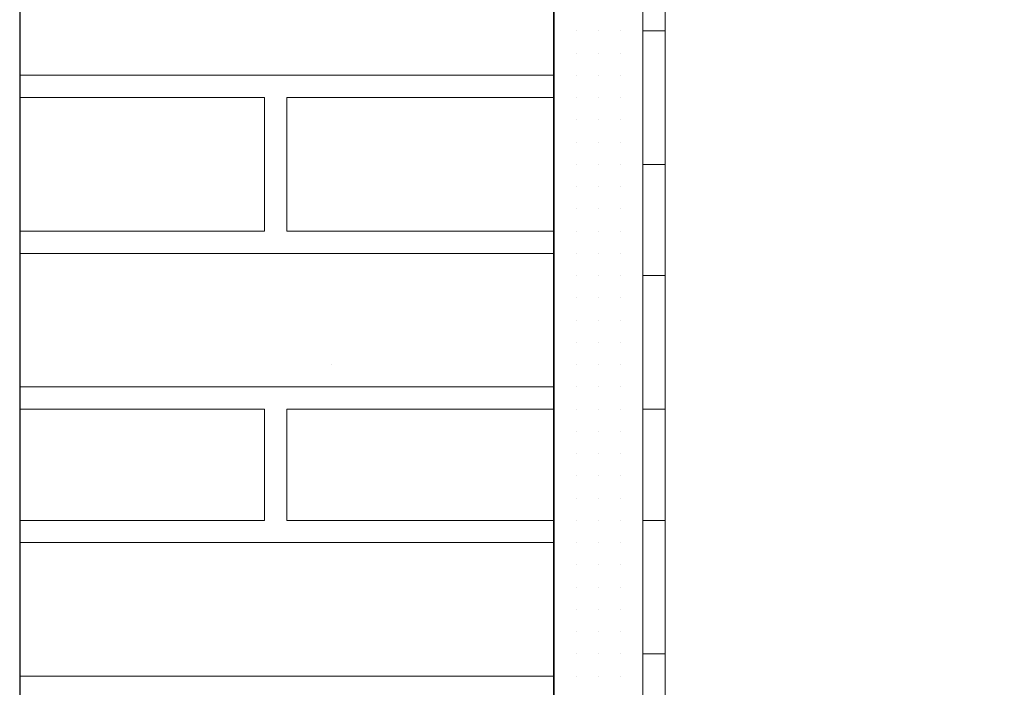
# Model space of a CAD drawing. Header units: metres. Extents: x 5.7 to 89.8, y 4 to 63.5.
# Tile 213 of 256: x 25.2 to 25.6, y 52.5 to 52.8. Entities that reach past the tile are written whole.
import ezdxf

# ---------------------------------------------------------------- set-up
doc = ezdxf.new("R2010")
doc.units = ezdxf.units.M
doc.header["$MEASUREMENT"] = 0
for name, color, linetype in [('PDF17_hatch-borshi', 7, 'Continuous'), ('PDF17_kaff', 7, 'Continuous'), ('PDF17_wall', 7, 'Continuous')]:
    doc.layers.add(name, color=color, linetype=linetype)

msp = doc.modelspace()

# ---------------------------------------------------------------- linework, layer by layer
at = {"layer": 'PDF17_hatch-borshi', "lineweight": 18}
for points in [[(25.41995, 52.79503), (25.41995, 52.79503)], [(25.41995, 52.79503), (25.41995, 52.79503)], [(25.41995, 52.79503), (25.41995, 52.79503)], [(25.41995, 52.79503), (25.41995, 52.79503)], [(25.42958, 52.79503), (25.42958, 52.79503)], [(25.42958, 52.79503), (25.42958, 52.79503)], [(25.42958, 52.79503), (25.42958, 52.79503)], [(25.43921, 52.79503), (25.43921, 52.79503)], [(25.43921, 52.79503), (25.43921, 52.79503)], [(25.43921, 52.79503), (25.43921, 52.79503)], [(25.43921, 52.79503), (25.43921, 52.79503)], [(25.44884, 52.79503), (25.44884, 52.79503)], [(25.44884, 52.79503), (25.44884, 52.79503)], [(25.44884, 52.79503), (25.44884, 52.79503)], [(25.44884, 52.79503), (25.44884, 52.79503)], [(25.45847, 52.79503), (25.45847, 52.79503)], [(25.45847, 52.79503), (25.45847, 52.79503)], [(25.45847, 52.79503), (25.45847, 52.79503)], [(25.41995, 52.7854), (25.41995, 52.7854)], [(25.41995, 52.7854), (25.41995, 52.7854)], [(25.42958, 52.7854), (25.42958, 52.7854)], [(25.42958, 52.7854), (25.42958, 52.7854)], [(25.42958, 52.7854), (25.42958, 52.7854)], [(25.42958, 52.7854), (25.42958, 52.7854)], [(25.43921, 52.7854), (25.43921, 52.7854)], [(25.43921, 52.7854), (25.43921, 52.7854)], [(25.43921, 52.7854), (25.43921, 52.7854)], [(25.44884, 52.7854), (25.44884, 52.7854)], [(25.44884, 52.7854), (25.44884, 52.7854)], [(25.44884, 52.7854), (25.44884, 52.7854)], [(25.45847, 52.7854), (25.45847, 52.7854)], [(25.45847, 52.7854), (25.45847, 52.7854)], [(25.41995, 52.77577), (25.1888, 52.77577)], [(25.19843, 52.77577), (25.19843, 52.77577)], [(25.19843, 52.77577), (25.19843, 52.77577)], [(25.21769, 52.77577), (25.21769, 52.77577)], [(25.23695, 52.77577), (25.23695, 52.77577)], [(25.23695, 52.77577), (25.23695, 52.77577)], [(25.26585, 52.77577), (25.26585, 52.77577)], [(25.26585, 52.77577), (25.26585, 52.77577)], [(25.28511, 52.77577), (25.28511, 52.77577)], [(25.29474, 52.77577), (25.29474, 52.77577)], [(25.30437, 52.77577), (25.30437, 52.77577)], [(25.30437, 52.77577), (25.30437, 52.77577)], [(25.314, 52.77577), (25.314, 52.77577)], [(25.32364, 52.77577), (25.32364, 52.77577)], [(25.33327, 52.77577), (25.33327, 52.77577)], [(25.35253, 52.77577), (25.35253, 52.77577)], [(25.37179, 52.77577), (25.37179, 52.77577)], [(25.40068, 52.77577), (25.40068, 52.77577)], [(25.41995, 52.77577), (25.41995, 52.77577)], [(25.41995, 52.77577), (25.41995, 52.77577)], [(25.41995, 52.77577), (25.41995, 52.77577)], [(25.41995, 52.77577), (25.41995, 52.77577)], [(25.42958, 52.77577), (25.42958, 52.77577)], [(25.42958, 52.77577), (25.42958, 52.77577)], [(25.42958, 52.77577), (25.42958, 52.77577)], [(25.42958, 52.77577), (25.42958, 52.77577)], [(25.43921, 52.77577), (25.43921, 52.77577)], [(25.43921, 52.77577), (25.43921, 52.77577)], [(25.43921, 52.77577), (25.43921, 52.77577)], [(25.44884, 52.77577), (25.44884, 52.77577)], [(25.44884, 52.77577), (25.44884, 52.77577)], [(25.44884, 52.77577), (25.44884, 52.77577)], [(25.44884, 52.77577), (25.44884, 52.77577)], [(25.45847, 52.77577), (25.45847, 52.77577)], [(25.45847, 52.77577), (25.45847, 52.77577)], [(25.45847, 52.77577), (25.45847, 52.77577)], [(25.1888, 52.70835), (25.29474, 52.70835), (25.29474, 52.76613), (25.1888, 52.76613)], [(25.1888, 52.76613), (25.1888, 52.76613)], [(25.21769, 52.76613), (25.21769, 52.76613)], [(25.24659, 52.76613), (25.24659, 52.76613)], [(25.24659, 52.76613), (25.24659, 52.76613)], [(25.25622, 52.76613), (25.25622, 52.76613)], [(25.26585, 52.76613), (25.26585, 52.76613)], [(25.26585, 52.76613), (25.26585, 52.76613)], [(25.26585, 52.76613), (25.26585, 52.76613)], [(25.27548, 52.76613), (25.27548, 52.76613)], [(25.28511, 52.76613), (25.28511, 52.76613)], [(25.29474, 52.76613), (25.29474, 52.76613)], [(25.29474, 52.76613), (25.29474, 52.76613)], [(25.41995, 52.76613), (25.30437, 52.76613), (25.30437, 52.70835), (25.41995, 52.70835)], [(25.32364, 52.76613), (25.32364, 52.76613)], [(25.32364, 52.76613), (25.32364, 52.76613)], [(25.3429, 52.76613), (25.3429, 52.76613)], [(25.35253, 52.76613), (25.35253, 52.76613)], [(25.36216, 52.76613), (25.36216, 52.76613)], [(25.37179, 52.76613), (25.37179, 52.76613)], [(25.38142, 52.76613), (25.38142, 52.76613)], [(25.39105, 52.76613), (25.39105, 52.76613)], [(25.40068, 52.76613), (25.40068, 52.76613)], [(25.41032, 52.76613), (25.41032, 52.76613)], [(25.41032, 52.76613), (25.41032, 52.76613)], [(25.41995, 52.76613), (25.41995, 52.76613)], [(25.41995, 52.76613), (25.41995, 52.76613)], [(25.41995, 52.76613), (25.41995, 52.76613)], [(25.42958, 52.76613), (25.42958, 52.76613)], [(25.42958, 52.76613), (25.42958, 52.76613)], [(25.42958, 52.76613), (25.42958, 52.76613)], [(25.42958, 52.76613), (25.42958, 52.76613)], [(25.43921, 52.76613), (25.43921, 52.76613)], [(25.43921, 52.76613), (25.43921, 52.76613)], [(25.43921, 52.76613), (25.43921, 52.76613)], [(25.44884, 52.76613), (25.44884, 52.76613)], [(25.44884, 52.76613), (25.44884, 52.76613)], [(25.44884, 52.76613), (25.44884, 52.76613)], [(25.44884, 52.76613), (25.44884, 52.76613)], [(25.45847, 52.76613), (25.45847, 52.76613)], [(25.45847, 52.76613), (25.45847, 52.76613)], [(25.45847, 52.76613), (25.45847, 52.76613)], [(25.45847, 52.76613), (25.45847, 52.76613)], [(25.41995, 52.7565), (25.41995, 52.7565)], [(25.41995, 52.7565), (25.41995, 52.7565)], [(25.41995, 52.7565), (25.41995, 52.7565)], [(25.41995, 52.7565), (25.41995, 52.7565)], [(25.42958, 52.7565), (25.42958, 52.7565)], [(25.42958, 52.7565), (25.42958, 52.7565)], [(25.42958, 52.7565), (25.42958, 52.7565)], [(25.43921, 52.7565), (25.43921, 52.7565)], [(25.43921, 52.7565), (25.43921, 52.7565)], [(25.43921, 52.7565), (25.43921, 52.7565)], [(25.43921, 52.7565), (25.43921, 52.7565)], [(25.44884, 52.7565), (25.44884, 52.7565)], [(25.45847, 52.7565), (25.45847, 52.7565)], [(25.45847, 52.7565), (25.45847, 52.7565)], [(25.45847, 52.7565), (25.45847, 52.7565)], [(25.29474, 52.74687), (25.29474, 52.74687)], [(25.29474, 52.74687), (25.29474, 52.74687)], [(25.29474, 52.74687), (25.29474, 52.74687)], [(25.30437, 52.74687), (25.30437, 52.74687)], [(25.41995, 52.74687), (25.41995, 52.74687)], [(25.41995, 52.74687), (25.41995, 52.74687)], [(25.41995, 52.74687), (25.41995, 52.74687)], [(25.42958, 52.74687), (25.42958, 52.74687)], [(25.42958, 52.74687), (25.42958, 52.74687)], [(25.42958, 52.74687), (25.42958, 52.74687)], [(25.42958, 52.74687), (25.42958, 52.74687)], [(25.42958, 52.74687), (25.42958, 52.74687)], [(25.42958, 52.74687), (25.42958, 52.74687)], [(25.43921, 52.74687), (25.43921, 52.74687)], [(25.43921, 52.74687), (25.43921, 52.74687)], [(25.43921, 52.74687), (25.43921, 52.74687)], [(25.44884, 52.74687), (25.44884, 52.74687)], [(25.44884, 52.74687), (25.44884, 52.74687)], [(25.44884, 52.74687), (25.44884, 52.74687)], [(25.44884, 52.74687), (25.44884, 52.74687)], [(25.45847, 52.74687), (25.45847, 52.74687)], [(25.45847, 52.74687), (25.45847, 52.74687)], [(25.45847, 52.74687), (25.45847, 52.74687)], [(25.45847, 52.74687), (25.45847, 52.74687)], [(25.29474, 52.73724), (25.29474, 52.73724)], [(25.41995, 52.73724), (25.41995, 52.73724)], [(25.41995, 52.73724), (25.41995, 52.73724)], [(25.41995, 52.73724), (25.41995, 52.73724)], [(25.42958, 52.73724), (25.42958, 52.73724)], [(25.42958, 52.73724), (25.42958, 52.73724)], [(25.43921, 52.73724), (25.43921, 52.73724)], [(25.43921, 52.73724), (25.43921, 52.73724)], [(25.43921, 52.73724), (25.43921, 52.73724)], [(25.43921, 52.73724), (25.43921, 52.73724)], [(25.44884, 52.73724), (25.44884, 52.73724)], [(25.44884, 52.73724), (25.44884, 52.73724)], [(25.44884, 52.73724), (25.44884, 52.73724)], [(25.45847, 52.73724), (25.45847, 52.73724)], [(25.45847, 52.73724), (25.45847, 52.73724)], [(25.45847, 52.73724), (25.45847, 52.73724)], [(25.29474, 52.72761), (25.29474, 52.72761)], [(25.41995, 52.72761), (25.41995, 52.72761)], [(25.41995, 52.72761), (25.41995, 52.72761)], [(25.41995, 52.72761), (25.41995, 52.72761)], [(25.42958, 52.72761), (25.42958, 52.72761)], [(25.42958, 52.72761), (25.42958, 52.72761)], [(25.42958, 52.72761), (25.42958, 52.72761)], [(25.42958, 52.72761), (25.42958, 52.72761)], [(25.43921, 52.72761), (25.43921, 52.72761)], [(25.43921, 52.72761), (25.43921, 52.72761)], [(25.44884, 52.72761), (25.44884, 52.72761)], [(25.44884, 52.72761), (25.44884, 52.72761)], [(25.44884, 52.72761), (25.44884, 52.72761)], [(25.45847, 52.72761), (25.45847, 52.72761)], [(25.45847, 52.72761), (25.45847, 52.72761)], [(25.45847, 52.72761), (25.45847, 52.72761)], [(25.29474, 52.71798), (25.29474, 52.71798)], [(25.29474, 52.71798), (25.29474, 52.71798)], [(25.30437, 52.71798), (25.30437, 52.71798)], [(25.41995, 52.71798), (25.41995, 52.71798)], [(25.41995, 52.71798), (25.41995, 52.71798)], [(25.41995, 52.71798), (25.41995, 52.71798)], [(25.41995, 52.71798), (25.41995, 52.71798)], [(25.42958, 52.71798), (25.42958, 52.71798)], [(25.42958, 52.71798), (25.42958, 52.71798)], [(25.42958, 52.71798), (25.42958, 52.71798)], [(25.43921, 52.71798), (25.43921, 52.71798)], [(25.43921, 52.71798), (25.43921, 52.71798)], [(25.43921, 52.71798), (25.43921, 52.71798)], [(25.43921, 52.71798), (25.43921, 52.71798)], [(25.44884, 52.71798), (25.44884, 52.71798)], [(25.44884, 52.71798), (25.44884, 52.71798)], [(25.44884, 52.71798), (25.44884, 52.71798)], [(25.45847, 52.71798), (25.45847, 52.71798)], [(25.45847, 52.71798), (25.45847, 52.71798)], [(25.19843, 52.70835), (25.19843, 52.70835)], [(25.19843, 52.70835), (25.19843, 52.70835)], [(25.20806, 52.70835), (25.20806, 52.70835)], [(25.21769, 52.70835), (25.21769, 52.70835)], [(25.23695, 52.70835), (25.23695, 52.70835)], [(25.23695, 52.70835), (25.23695, 52.70835)], [(25.24659, 52.70835), (25.24659, 52.70835)], [(25.26585, 52.70835), (25.26585, 52.70835)], [(25.26585, 52.70835), (25.26585, 52.70835)], [(25.26585, 52.70835), (25.26585, 52.70835)], [(25.27548, 52.70835), (25.27548, 52.70835)], [(25.28511, 52.70835), (25.28511, 52.70835)], [(25.28511, 52.70835), (25.28511, 52.70835)], [(25.29474, 52.70835), (25.29474, 52.70835)], [(25.29474, 52.70835), (25.29474, 52.70835)], [(25.30437, 52.70835), (25.30437, 52.70835)], [(25.30437, 52.70835), (25.30437, 52.70835)], [(25.314, 52.70835), (25.314, 52.70835)], [(25.314, 52.70835), (25.314, 52.70835)], [(25.314, 52.70835), (25.314, 52.70835)], [(25.32364, 52.70835), (25.32364, 52.70835)], [(25.33327, 52.70835), (25.33327, 52.70835)], [(25.33327, 52.70835), (25.33327, 52.70835)], [(25.3429, 52.70835), (25.3429, 52.70835)], [(25.3429, 52.70835), (25.3429, 52.70835)], [(25.3429, 52.70835), (25.3429, 52.70835)], [(25.35253, 52.70835), (25.35253, 52.70835)], [(25.37179, 52.70835), (25.37179, 52.70835)], [(25.37179, 52.70835), (25.37179, 52.70835)], [(25.38142, 52.70835), (25.38142, 52.70835)], [(25.40068, 52.70835), (25.40068, 52.70835)], [(25.40068, 52.70835), (25.40068, 52.70835)], [(25.41032, 52.70835), (25.41032, 52.70835)], [(25.41995, 52.70835), (25.41995, 52.70835)], [(25.42958, 52.70835), (25.42958, 52.70835)], [(25.42958, 52.70835), (25.42958, 52.70835)], [(25.42958, 52.70835), (25.42958, 52.70835)], [(25.42958, 52.70835), (25.42958, 52.70835)], [(25.43921, 52.70835), (25.43921, 52.70835)], [(25.43921, 52.70835), (25.43921, 52.70835)], [(25.43921, 52.70835), (25.43921, 52.70835)], [(25.43921, 52.70835), (25.43921, 52.70835)], [(25.43921, 52.70835), (25.43921, 52.70835)], [(25.44884, 52.70835), (25.44884, 52.70835)], [(25.44884, 52.70835), (25.44884, 52.70835)], [(25.45847, 52.70835), (25.45847, 52.70835)], [(25.45847, 52.70835), (25.45847, 52.70835)], [(25.45847, 52.70835), (25.45847, 52.70835)], [(25.45847, 52.70835), (25.45847, 52.70835)], [(25.45847, 52.70835), (25.45847, 52.70835)], [(25.1888, 52.69872), (25.41995, 52.69872)], [(25.20806, 52.69872), (25.20806, 52.69872)], [(25.24659, 52.69872), (25.24659, 52.69872)], [(25.25622, 52.69872), (25.25622, 52.69872)], [(25.26585, 52.69872), (25.26585, 52.69872)], [(25.27548, 52.69872), (25.27548, 52.69872)], [(25.27548, 52.69872), (25.27548, 52.69872)], [(25.314, 52.69872), (25.314, 52.69872)], [(25.37179, 52.69872), (25.37179, 52.69872)], [(25.39105, 52.69872), (25.39105, 52.69872)], [(25.41032, 52.69872), (25.41032, 52.69872)], [(25.41995, 52.69872), (25.41995, 52.69872)], [(25.41995, 52.69872), (25.41995, 52.69872)], [(25.41995, 52.69872), (25.41995, 52.69872)], [(25.41995, 52.69872), (25.41995, 52.69872)], [(25.42958, 52.69872), (25.42958, 52.69872)], [(25.42958, 52.69872), (25.42958, 52.69872)], [(25.43921, 52.69872), (25.43921, 52.69872)], [(25.43921, 52.69872), (25.43921, 52.69872)], [(25.43921, 52.69872), (25.43921, 52.69872)], [(25.43921, 52.69872), (25.43921, 52.69872)], [(25.44884, 52.69872), (25.44884, 52.69872)], [(25.44884, 52.69872), (25.44884, 52.69872)], [(25.44884, 52.69872), (25.44884, 52.69872)], [(25.45847, 52.69872), (25.45847, 52.69872)], [(25.45847, 52.69872), (25.45847, 52.69872)], [(25.45847, 52.69872), (25.45847, 52.69872)], [(25.45847, 52.69872), (25.45847, 52.69872)], [(25.41995, 52.68908), (25.41995, 52.68908)], [(25.41995, 52.68908), (25.41995, 52.68908)], [(25.42958, 52.68908), (25.42958, 52.68908)], [(25.42958, 52.68908), (25.42958, 52.68908)], [(25.42958, 52.68908), (25.42958, 52.68908)], [(25.42958, 52.68908), (25.42958, 52.68908)], [(25.43921, 52.68908), (25.43921, 52.68908)], [(25.43921, 52.68908), (25.43921, 52.68908)], [(25.43921, 52.68908), (25.43921, 52.68908)], [(25.43921, 52.68908), (25.43921, 52.68908)], [(25.44884, 52.68908), (25.44884, 52.68908)], [(25.44884, 52.68908), (25.44884, 52.68908)], [(25.44884, 52.68908), (25.44884, 52.68908)], [(25.44884, 52.68908), (25.44884, 52.68908)], [(25.45847, 52.68908), (25.45847, 52.68908)], [(25.45847, 52.68908), (25.45847, 52.68908)], [(25.45847, 52.68908), (25.45847, 52.68908)], [(25.41995, 52.67945), (25.41995, 52.67945)], [(25.41995, 52.67945), (25.41995, 52.67945)], [(25.41995, 52.67945), (25.41995, 52.67945)], [(25.41995, 52.67945), (25.41995, 52.67945)], [(25.42958, 52.67945), (25.42958, 52.67945)], [(25.42958, 52.67945), (25.42958, 52.67945)], [(25.42958, 52.67945), (25.42958, 52.67945)], [(25.43921, 52.67945), (25.43921, 52.67945)], [(25.43921, 52.67945), (25.43921, 52.67945)], [(25.43921, 52.67945), (25.43921, 52.67945)], [(25.43921, 52.67945), (25.43921, 52.67945)], [(25.43921, 52.67945), (25.43921, 52.67945)], [(25.44884, 52.67945), (25.44884, 52.67945)], [(25.44884, 52.67945), (25.44884, 52.67945)], [(25.44884, 52.67945), (25.44884, 52.67945)], [(25.44884, 52.67945), (25.44884, 52.67945)], [(25.44884, 52.67945), (25.44884, 52.67945)], [(25.45847, 52.67945), (25.45847, 52.67945)], [(25.45847, 52.67945), (25.45847, 52.67945)], [(25.45847, 52.67945), (25.45847, 52.67945)], [(25.41995, 52.66982), (25.41995, 52.66982)], [(25.41995, 52.66982), (25.41995, 52.66982)], [(25.42958, 52.66982), (25.42958, 52.66982)], [(25.42958, 52.66982), (25.42958, 52.66982)], [(25.43921, 52.66982), (25.43921, 52.66982)], [(25.43921, 52.66982), (25.43921, 52.66982)], [(25.44884, 52.66982), (25.44884, 52.66982)], [(25.44884, 52.66982), (25.44884, 52.66982)], [(25.44884, 52.66982), (25.44884, 52.66982)], [(25.45847, 52.66982), (25.45847, 52.66982)], [(25.45847, 52.66982), (25.45847, 52.66982)], [(25.45847, 52.66982), (25.45847, 52.66982)], [(25.45847, 52.66982), (25.45847, 52.66982)], [(25.41995, 52.66019), (25.41995, 52.66019)], [(25.41995, 52.66019), (25.41995, 52.66019)], [(25.41995, 52.66019), (25.41995, 52.66019)], [(25.41995, 52.66019), (25.41995, 52.66019)], [(25.42958, 52.66019), (25.42958, 52.66019)], [(25.42958, 52.66019), (25.42958, 52.66019)], [(25.42958, 52.66019), (25.42958, 52.66019)], [(25.42958, 52.66019), (25.42958, 52.66019)], [(25.43921, 52.66019), (25.43921, 52.66019)], [(25.43921, 52.66019), (25.43921, 52.66019)], [(25.43921, 52.66019), (25.43921, 52.66019)], [(25.43921, 52.66019), (25.43921, 52.66019)], [(25.44884, 52.66019), (25.44884, 52.66019)], [(25.44884, 52.66019), (25.44884, 52.66019)], [(25.44884, 52.66019), (25.44884, 52.66019)], [(25.44884, 52.66019), (25.44884, 52.66019)], [(25.44884, 52.66019), (25.44884, 52.66019)], [(25.45847, 52.66019), (25.45847, 52.66019)], [(25.45847, 52.66019), (25.45847, 52.66019)], [(25.32364, 52.65056), (25.32364, 52.65056)], [(25.41995, 52.65056), (25.41995, 52.65056)], [(25.41995, 52.65056), (25.41995, 52.65056)], [(25.41995, 52.65056), (25.41995, 52.65056)], [(25.42958, 52.65056), (25.42958, 52.65056)], [(25.42958, 52.65056), (25.42958, 52.65056)], [(25.42958, 52.65056), (25.42958, 52.65056)], [(25.43921, 52.65056), (25.43921, 52.65056)], [(25.43921, 52.65056), (25.43921, 52.65056)], [(25.43921, 52.65056), (25.43921, 52.65056)], [(25.44884, 52.65056), (25.44884, 52.65056)], [(25.44884, 52.65056), (25.44884, 52.65056)], [(25.44884, 52.65056), (25.44884, 52.65056)], [(25.45847, 52.65056), (25.45847, 52.65056)], [(25.45847, 52.65056), (25.45847, 52.65056)], [(25.45847, 52.65056), (25.45847, 52.65056)], [(25.45847, 52.65056), (25.45847, 52.65056)], [(25.41995, 52.64093), (25.1888, 52.64093)], [(25.1888, 52.64093), (25.1888, 52.64093)], [(25.19843, 52.64093), (25.19843, 52.64093)], [(25.19843, 52.64093), (25.19843, 52.64093)], [(25.21769, 52.64093), (25.21769, 52.64093)], [(25.21769, 52.64093), (25.21769, 52.64093)], [(25.23695, 52.64093), (25.23695, 52.64093)], [(25.23695, 52.64093), (25.23695, 52.64093)], [(25.24659, 52.64093), (25.24659, 52.64093)], [(25.24659, 52.64093), (25.24659, 52.64093)], [(25.25622, 52.64093), (25.25622, 52.64093)], [(25.26585, 52.64093), (25.26585, 52.64093)], [(25.26585, 52.64093), (25.26585, 52.64093)], [(25.26585, 52.64093), (25.26585, 52.64093)], [(25.26585, 52.64093), (25.26585, 52.64093)], [(25.27548, 52.64093), (25.27548, 52.64093)], [(25.28511, 52.64093), (25.28511, 52.64093)], [(25.28511, 52.64093), (25.28511, 52.64093)], [(25.29474, 52.64093), (25.29474, 52.64093)], [(25.29474, 52.64093), (25.29474, 52.64093)], [(25.30437, 52.64093), (25.30437, 52.64093)], [(25.30437, 52.64093), (25.30437, 52.64093)], [(25.314, 52.64093), (25.314, 52.64093)], [(25.32364, 52.64093), (25.32364, 52.64093)], [(25.33327, 52.64093), (25.33327, 52.64093)], [(25.3429, 52.64093), (25.3429, 52.64093)], [(25.35253, 52.64093), (25.35253, 52.64093)], [(25.35253, 52.64093), (25.35253, 52.64093)], [(25.36216, 52.64093), (25.36216, 52.64093)], [(25.37179, 52.64093), (25.37179, 52.64093)], [(25.37179, 52.64093), (25.37179, 52.64093)], [(25.38142, 52.64093), (25.38142, 52.64093)], [(25.39105, 52.64093), (25.39105, 52.64093)], [(25.40068, 52.64093), (25.40068, 52.64093)], [(25.40068, 52.64093), (25.40068, 52.64093)], [(25.41032, 52.64093), (25.41032, 52.64093)], [(25.41032, 52.64093), (25.41032, 52.64093)], [(25.41995, 52.64093), (25.41995, 52.64093)], [(25.41995, 52.64093), (25.41995, 52.64093)], [(25.41995, 52.64093), (25.41995, 52.64093)], [(25.42958, 52.64093), (25.42958, 52.64093)], [(25.42958, 52.64093), (25.42958, 52.64093)], [(25.43921, 52.64093), (25.43921, 52.64093)], [(25.43921, 52.64093), (25.43921, 52.64093)], [(25.43921, 52.64093), (25.43921, 52.64093)], [(25.44884, 52.64093), (25.44884, 52.64093)], [(25.44884, 52.64093), (25.44884, 52.64093)], [(25.44884, 52.64093), (25.44884, 52.64093)], [(25.44884, 52.64093), (25.44884, 52.64093)], [(25.45847, 52.64093), (25.45847, 52.64093)], [(25.45847, 52.64093), (25.45847, 52.64093)], [(25.1888, 52.58314), (25.29474, 52.58314), (25.29474, 52.6313), (25.1888, 52.6313)], [(25.29474, 52.6313), (25.29474, 52.6313)], [(25.41995, 52.58314), (25.30437, 52.58314), (25.30437, 52.6313), (25.41995, 52.6313)], [(25.32364, 52.6313), (25.32364, 52.6313)], [(25.41995, 52.6313), (25.41995, 52.6313)], [(25.41995, 52.6313), (25.41995, 52.6313)], [(25.41995, 52.6313), (25.41995, 52.6313)], [(25.42958, 52.6313), (25.42958, 52.6313)], [(25.42958, 52.6313), (25.42958, 52.6313)], [(25.42958, 52.6313), (25.42958, 52.6313)], [(25.42958, 52.6313), (25.42958, 52.6313)], [(25.43921, 52.6313), (25.43921, 52.6313)], [(25.43921, 52.6313), (25.43921, 52.6313)], [(25.43921, 52.6313), (25.43921, 52.6313)], [(25.44884, 52.6313), (25.44884, 52.6313)], [(25.44884, 52.6313), (25.44884, 52.6313)], [(25.44884, 52.6313), (25.44884, 52.6313)], [(25.44884, 52.6313), (25.44884, 52.6313)], [(25.45847, 52.6313), (25.45847, 52.6313)], [(25.45847, 52.6313), (25.45847, 52.6313)], [(25.29474, 52.62167), (25.29474, 52.62167)], [(25.29474, 52.62167), (25.29474, 52.62167)], [(25.29474, 52.62167), (25.29474, 52.62167)], [(25.30437, 52.62167), (25.30437, 52.62167)], [(25.41995, 52.62167), (25.41995, 52.62167)], [(25.41995, 52.62167), (25.41995, 52.62167)], [(25.41995, 52.62167), (25.41995, 52.62167)], [(25.42958, 52.62167), (25.42958, 52.62167)], [(25.42958, 52.62167), (25.42958, 52.62167)], [(25.42958, 52.62167), (25.42958, 52.62167)], [(25.43921, 52.62167), (25.43921, 52.62167)], [(25.43921, 52.62167), (25.43921, 52.62167)], [(25.43921, 52.62167), (25.43921, 52.62167)], [(25.44884, 52.62167), (25.44884, 52.62167)], [(25.44884, 52.62167), (25.44884, 52.62167)], [(25.44884, 52.62167), (25.44884, 52.62167)], [(25.44884, 52.62167), (25.44884, 52.62167)], [(25.44884, 52.62167), (25.44884, 52.62167)], [(25.45847, 52.62167), (25.45847, 52.62167)], [(25.45847, 52.62167), (25.45847, 52.62167)], [(25.41995, 52.61204), (25.41995, 52.61204)], [(25.41995, 52.61204), (25.41995, 52.61204)], [(25.41995, 52.61204), (25.41995, 52.61204)], [(25.42958, 52.61204), (25.42958, 52.61204)], [(25.42958, 52.61204), (25.42958, 52.61204)], [(25.43921, 52.61204), (25.43921, 52.61204)], [(25.43921, 52.61204), (25.43921, 52.61204)], [(25.43921, 52.61204), (25.43921, 52.61204)], [(25.43921, 52.61204), (25.43921, 52.61204)], [(25.43921, 52.61204), (25.43921, 52.61204)], [(25.44884, 52.61204), (25.44884, 52.61204)], [(25.44884, 52.61204), (25.44884, 52.61204)], [(25.44884, 52.61204), (25.44884, 52.61204)], [(25.44884, 52.61204), (25.44884, 52.61204)], [(25.44884, 52.61204), (25.44884, 52.61204)], [(25.45847, 52.61204), (25.45847, 52.61204)], [(25.45847, 52.61204), (25.45847, 52.61204)], [(25.45847, 52.61204), (25.45847, 52.61204)], [(25.45847, 52.61204), (25.45847, 52.61204)], [(25.29474, 52.6024), (25.29474, 52.6024)], [(25.29474, 52.6024), (25.29474, 52.6024)], [(25.41995, 52.6024), (25.41995, 52.6024)], [(25.41995, 52.6024), (25.41995, 52.6024)], [(25.42958, 52.6024), (25.42958, 52.6024)], [(25.42958, 52.6024), (25.42958, 52.6024)], [(25.42958, 52.6024), (25.42958, 52.6024)], [(25.43921, 52.6024), (25.43921, 52.6024)], [(25.43921, 52.6024), (25.43921, 52.6024)], [(25.44884, 52.6024), (25.44884, 52.6024)], [(25.44884, 52.6024), (25.44884, 52.6024)], [(25.44884, 52.6024), (25.44884, 52.6024)], [(25.45847, 52.6024), (25.45847, 52.6024)], [(25.45847, 52.6024), (25.45847, 52.6024)], [(25.41995, 52.59277), (25.41995, 52.59277)], [(25.41995, 52.59277), (25.41995, 52.59277)], [(25.41995, 52.59277), (25.41995, 52.59277)], [(25.42958, 52.59277), (25.42958, 52.59277)], [(25.42958, 52.59277), (25.42958, 52.59277)], [(25.42958, 52.59277), (25.42958, 52.59277)], [(25.42958, 52.59277), (25.42958, 52.59277)], [(25.43921, 52.59277), (25.43921, 52.59277)], [(25.43921, 52.59277), (25.43921, 52.59277)], [(25.43921, 52.59277), (25.43921, 52.59277)], [(25.44884, 52.59277), (25.44884, 52.59277)], [(25.44884, 52.59277), (25.44884, 52.59277)], [(25.44884, 52.59277), (25.44884, 52.59277)], [(25.44884, 52.59277), (25.44884, 52.59277)], [(25.45847, 52.59277), (25.45847, 52.59277)], [(25.45847, 52.59277), (25.45847, 52.59277)], [(25.45847, 52.59277), (25.45847, 52.59277)], [(25.19843, 52.58314), (25.19843, 52.58314)], [(25.23695, 52.58314), (25.23695, 52.58314)], [(25.26585, 52.58314), (25.26585, 52.58314)], [(25.29474, 52.58314), (25.29474, 52.58314)], [(25.29474, 52.58314), (25.29474, 52.58314)], [(25.30437, 52.58314), (25.30437, 52.58314)], [(25.314, 52.58314), (25.314, 52.58314)], [(25.32364, 52.58314), (25.32364, 52.58314)], [(25.33327, 52.58314), (25.33327, 52.58314)], [(25.3429, 52.58314), (25.3429, 52.58314)], [(25.35253, 52.58314), (25.35253, 52.58314)], [(25.38142, 52.58314), (25.38142, 52.58314)], [(25.40068, 52.58314), (25.40068, 52.58314)], [(25.41995, 52.58314), (25.41995, 52.58314)], [(25.41995, 52.58314), (25.41995, 52.58314)], [(25.42958, 52.58314), (25.42958, 52.58314)], [(25.42958, 52.58314), (25.42958, 52.58314)], [(25.42958, 52.58314), (25.42958, 52.58314)], [(25.43921, 52.58314), (25.43921, 52.58314)], [(25.43921, 52.58314), (25.43921, 52.58314)], [(25.43921, 52.58314), (25.43921, 52.58314)], [(25.43921, 52.58314), (25.43921, 52.58314)], [(25.44884, 52.58314), (25.44884, 52.58314)], [(25.44884, 52.58314), (25.44884, 52.58314)], [(25.44884, 52.58314), (25.44884, 52.58314)], [(25.45847, 52.58314), (25.45847, 52.58314)], [(25.45847, 52.58314), (25.45847, 52.58314)], [(25.45847, 52.58314), (25.45847, 52.58314)], [(25.45847, 52.58314), (25.45847, 52.58314)], [(25.41995, 52.57351), (25.1888, 52.57351)], [(25.19843, 52.57351), (25.19843, 52.57351)], [(25.20806, 52.57351), (25.20806, 52.57351)], [(25.20806, 52.57351), (25.20806, 52.57351)], [(25.21769, 52.57351), (25.21769, 52.57351)], [(25.23695, 52.57351), (25.23695, 52.57351)], [(25.24659, 52.57351), (25.24659, 52.57351)], [(25.24659, 52.57351), (25.24659, 52.57351)], [(25.25622, 52.57351), (25.25622, 52.57351)], [(25.26585, 52.57351), (25.26585, 52.57351)], [(25.26585, 52.57351), (25.26585, 52.57351)], [(25.26585, 52.57351), (25.26585, 52.57351)], [(25.27548, 52.57351), (25.27548, 52.57351)], [(25.27548, 52.57351), (25.27548, 52.57351)], [(25.28511, 52.57351), (25.28511, 52.57351)], [(25.28511, 52.57351), (25.28511, 52.57351)], [(25.29474, 52.57351), (25.29474, 52.57351)], [(25.29474, 52.57351), (25.29474, 52.57351)], [(25.30437, 52.57351), (25.30437, 52.57351)], [(25.30437, 52.57351), (25.30437, 52.57351)], [(25.314, 52.57351), (25.314, 52.57351)], [(25.314, 52.57351), (25.314, 52.57351)], [(25.314, 52.57351), (25.314, 52.57351)], [(25.314, 52.57351), (25.314, 52.57351)], [(25.33327, 52.57351), (25.33327, 52.57351)], [(25.3429, 52.57351), (25.3429, 52.57351)], [(25.3429, 52.57351), (25.3429, 52.57351)], [(25.37179, 52.57351), (25.37179, 52.57351)], [(25.37179, 52.57351), (25.37179, 52.57351)], [(25.37179, 52.57351), (25.37179, 52.57351)], [(25.39105, 52.57351), (25.39105, 52.57351)], [(25.40068, 52.57351), (25.40068, 52.57351)], [(25.41032, 52.57351), (25.41032, 52.57351)], [(25.41032, 52.57351), (25.41032, 52.57351)], [(25.41995, 52.57351), (25.41995, 52.57351)], [(25.41995, 52.57351), (25.41995, 52.57351)], [(25.41995, 52.57351), (25.41995, 52.57351)], [(25.41995, 52.57351), (25.41995, 52.57351)], [(25.42958, 52.57351), (25.42958, 52.57351)], [(25.42958, 52.57351), (25.42958, 52.57351)], [(25.42958, 52.57351), (25.42958, 52.57351)], [(25.43921, 52.57351), (25.43921, 52.57351)], [(25.44884, 52.57351), (25.44884, 52.57351)], [(25.44884, 52.57351), (25.44884, 52.57351)], [(25.44884, 52.57351), (25.44884, 52.57351)], [(25.45847, 52.57351), (25.45847, 52.57351)], [(25.45847, 52.57351), (25.45847, 52.57351)], [(25.41995, 52.56388), (25.41995, 52.56388)], [(25.41995, 52.56388), (25.41995, 52.56388)], [(25.41995, 52.56388), (25.41995, 52.56388)], [(25.41995, 52.56388), (25.41995, 52.56388)], [(25.42958, 52.56388), (25.42958, 52.56388)], [(25.42958, 52.56388), (25.42958, 52.56388)], [(25.42958, 52.56388), (25.42958, 52.56388)], [(25.42958, 52.56388), (25.42958, 52.56388)], [(25.43921, 52.56388), (25.43921, 52.56388)], [(25.43921, 52.56388), (25.43921, 52.56388)], [(25.43921, 52.56388), (25.43921, 52.56388)], [(25.43921, 52.56388), (25.43921, 52.56388)], [(25.44884, 52.56388), (25.44884, 52.56388)], [(25.44884, 52.56388), (25.44884, 52.56388)], [(25.44884, 52.56388), (25.44884, 52.56388)], [(25.45847, 52.56388), (25.45847, 52.56388)], [(25.45847, 52.56388), (25.45847, 52.56388)], [(25.45847, 52.56388), (25.45847, 52.56388)], [(25.41995, 52.55425), (25.41995, 52.55425)], [(25.41995, 52.55425), (25.41995, 52.55425)], [(25.41995, 52.55425), (25.41995, 52.55425)], [(25.41995, 52.55425), (25.41995, 52.55425)], [(25.42958, 52.55425), (25.42958, 52.55425)], [(25.42958, 52.55425), (25.42958, 52.55425)], [(25.42958, 52.55425), (25.42958, 52.55425)], [(25.42958, 52.55425), (25.42958, 52.55425)], [(25.43921, 52.55425), (25.43921, 52.55425)], [(25.43921, 52.55425), (25.43921, 52.55425)], [(25.43921, 52.55425), (25.43921, 52.55425)], [(25.44884, 52.55425), (25.44884, 52.55425)], [(25.44884, 52.55425), (25.44884, 52.55425)], [(25.44884, 52.55425), (25.44884, 52.55425)], [(25.44884, 52.55425), (25.44884, 52.55425)], [(25.45847, 52.55425), (25.45847, 52.55425)], [(25.45847, 52.55425), (25.45847, 52.55425)], [(25.45847, 52.55425), (25.45847, 52.55425)], [(25.41995, 52.54462), (25.41995, 52.54462)], [(25.41995, 52.54462), (25.41995, 52.54462)], [(25.41995, 52.54462), (25.41995, 52.54462)], [(25.42958, 52.54462), (25.42958, 52.54462)], [(25.42958, 52.54462), (25.42958, 52.54462)], [(25.42958, 52.54462), (25.42958, 52.54462)], [(25.42958, 52.54462), (25.42958, 52.54462)], [(25.43921, 52.54462), (25.43921, 52.54462)], [(25.43921, 52.54462), (25.43921, 52.54462)], [(25.43921, 52.54462), (25.43921, 52.54462)], [(25.44884, 52.54462), (25.44884, 52.54462)], [(25.44884, 52.54462), (25.44884, 52.54462)], [(25.44884, 52.54462), (25.44884, 52.54462)], [(25.45847, 52.54462), (25.45847, 52.54462)], [(25.45847, 52.54462), (25.45847, 52.54462)], [(25.45847, 52.54462), (25.45847, 52.54462)], [(25.45847, 52.54462), (25.45847, 52.54462)], [(25.41995, 52.53499), (25.41995, 52.53499)], [(25.41995, 52.53499), (25.41995, 52.53499)], [(25.42958, 52.53499), (25.42958, 52.53499)], [(25.42958, 52.53499), (25.42958, 52.53499)], [(25.42958, 52.53499), (25.42958, 52.53499)], [(25.42958, 52.53499), (25.42958, 52.53499)], [(25.43921, 52.53499), (25.43921, 52.53499)], [(25.43921, 52.53499), (25.43921, 52.53499)], [(25.44884, 52.53499), (25.44884, 52.53499)], [(25.44884, 52.53499), (25.44884, 52.53499)], [(25.44884, 52.53499), (25.44884, 52.53499)], [(25.44884, 52.53499), (25.44884, 52.53499)], [(25.45847, 52.53499), (25.45847, 52.53499)], [(25.41995, 52.52535), (25.41995, 52.52535)], [(25.41995, 52.52535), (25.41995, 52.52535)], [(25.41995, 52.52535), (25.41995, 52.52535)], [(25.41995, 52.52535), (25.41995, 52.52535)], [(25.42958, 52.52535), (25.42958, 52.52535)], [(25.42958, 52.52535), (25.42958, 52.52535)], [(25.42958, 52.52535), (25.42958, 52.52535)], [(25.43921, 52.52535), (25.43921, 52.52535)], [(25.43921, 52.52535), (25.43921, 52.52535)], [(25.43921, 52.52535), (25.43921, 52.52535)], [(25.43921, 52.52535), (25.43921, 52.52535)], [(25.43921, 52.52535), (25.43921, 52.52535)], [(25.44884, 52.52535), (25.44884, 52.52535)], [(25.44884, 52.52535), (25.44884, 52.52535)], [(25.44884, 52.52535), (25.44884, 52.52535)], [(25.45847, 52.52535), (25.45847, 52.52535)], [(25.45847, 52.52535), (25.45847, 52.52535)], [(25.45847, 52.52535), (25.45847, 52.52535)], [(25.45847, 52.52535), (25.45847, 52.52535)], [(25.41995, 52.51572), (25.1888, 52.51572)], [(25.19843, 52.51572), (25.19843, 52.51572)], [(25.19843, 52.51572), (25.19843, 52.51572)], [(25.21769, 52.51572), (25.21769, 52.51572)], [(25.23695, 52.51572), (25.23695, 52.51572)], [(25.23695, 52.51572), (25.23695, 52.51572)], [(25.26585, 52.51572), (25.26585, 52.51572)], [(25.26585, 52.51572), (25.26585, 52.51572)], [(25.28511, 52.51572), (25.28511, 52.51572)], [(25.28511, 52.51572), (25.28511, 52.51572)], [(25.29474, 52.51572), (25.29474, 52.51572)], [(25.30437, 52.51572), (25.30437, 52.51572)], [(25.30437, 52.51572), (25.30437, 52.51572)], [(25.314, 52.51572), (25.314, 52.51572)], [(25.32364, 52.51572), (25.32364, 52.51572)], [(25.33327, 52.51572), (25.33327, 52.51572)], [(25.3429, 52.51572), (25.3429, 52.51572)], [(25.35253, 52.51572), (25.35253, 52.51572)], [(25.37179, 52.51572), (25.37179, 52.51572)], [(25.40068, 52.51572), (25.40068, 52.51572)], [(25.42958, 52.51572), (25.42958, 52.51572)], [(25.42958, 52.51572), (25.42958, 52.51572)], [(25.42958, 52.51572), (25.42958, 52.51572)], [(25.43921, 52.51572), (25.43921, 52.51572)], [(25.44884, 52.51572), (25.44884, 52.51572)], [(25.44884, 52.51572), (25.44884, 52.51572)], [(25.44884, 52.51572), (25.44884, 52.51572)], [(25.44884, 52.51572), (25.44884, 52.51572)], [(25.45847, 52.51572), (25.45847, 52.51572)], [(25.45847, 52.51572), (25.45847, 52.51572)]]:
    msp.add_lwpolyline(points, dxfattribs=at)
at = {"layer": 'PDF17_kaff', "lineweight": 20}
for points in [[(25.45847, 49.92493), (25.4681, 49.92493), (25.4681, 49.96346), (25.4681, 50.25239), (25.45847, 50.25239), (25.45847, 49.92493), (25.45847, 53.62331)], [(25.4681, 53.62331), (25.4681, 49.92493)], [(25.45847, 52.79503), (25.4681, 52.79503)], [(25.45847, 52.73724), (25.4681, 52.73724)], [(25.45847, 52.68908), (25.4681, 52.68908)], [(25.45847, 52.6313), (25.4681, 52.6313)], [(25.45847, 52.58314), (25.4681, 52.58314)], [(25.45847, 52.52535), (25.4681, 52.52535)]]:
    msp.add_lwpolyline(points, dxfattribs=at)
at = {"layer": 'PDF17_wall', "lineweight": 25}
for points in [[(25.1888, 57.17722), (25.1888, 49.26038)], [(25.41995, 53.04544), (25.41995, 49.26038), (25.41995, 53.62331), (28.83902, 53.62331), (28.83902, 53.78704), (30.66895, 53.78704)]]:
    msp.add_lwpolyline(points, dxfattribs=at)

doc.saveas('drawing.dxf')
